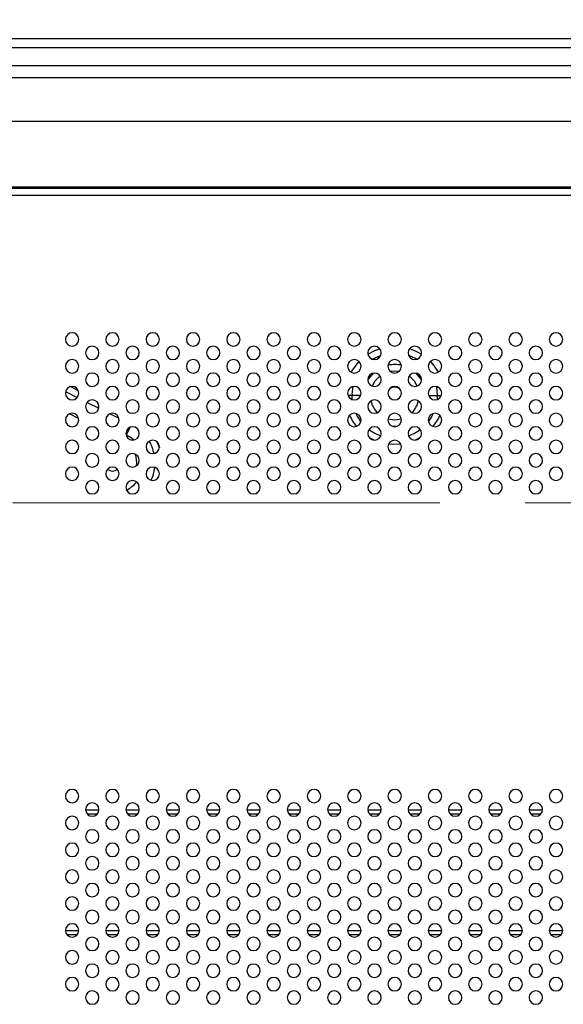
# Model space of a CAD drawing. Header units: millimetres. Extents: x 0 to 1118, y 0 to 864.
# Tile 59 of 254: x 845 to 861, y 434 to 463. Entities that reach past the tile are written whole.
import ezdxf

# ---------------------------------------------------------------- set-up
doc = ezdxf.new("R2010")
doc.units = ezdxf.units.MM
doc.linetypes.add('CENTERX2', pattern=[20.32, 12.7, -2.54, 2.54, -2.54])
doc.styles.add('SLDTEXTSTYLE0', font='TXT', dxfattribs={"width": 0.75})
doc.dimstyles.new('SLDDIMSTYLE4', dxfattribs={"dimtxt": 4.7625, "dimasz": 3.556, "dimexe": 0, "dimexo": 0.0625, "dimgap": 1.190625, "dimtad": 1, "dimdec": 1, "dimlfac": 5, "dimrnd": 1e-09, "dimzin": 4, "dimdsep": 46, "dimtxsty": 'SLDTEXTSTYLE0', "dimsah": 1, "dimcen": 0.09, "dimadec": 0, "dimazin": 1, "dimtfac": 1, "dimtdec": 1, "dimtofl": 0, "dimtmove": 0, "dimatfit": 3, "dimfxl": 1, "dimfrac": 2, "dimtolj": 1, "dimtzin": 12, "dimarcsym": 0})

# ---------------------------------------------------------------- blocks, each defined once
blk = doc.blocks.new('_D_13')
at = {"color": 7, "linetype": 'Continuous', "lineweight": 0}
for p, q in [((804.089, 449.757), (804.089, 498.197)), ((884.089, 449.757), (884.089, 498.197)), ((804.089, 497.197), (884.089, 497.197))]:
    blk.add_line(p, q, dxfattribs=at)
at = {"color": 7, "linetype": 'Continuous', "lineweight": 18}
for points in [[(804.089, 497.197), (807.645, 496.816), (807.645, 497.578)], [(884.089, 497.197), (880.533, 497.578), (880.533, 496.816)]]:
    blk.add_solid(points, dxfattribs=at)
at = {"color": 7, "linetype": 'Continuous', "lineweight": 18, "insert": (836.932, 503.336), "char_height": 4.7625, "attachment_point": 1, "style": 'SLDTEXTSTYLE0'}
blk.add_mtext('400.0', dxfattribs=at)

msp = doc.modelspace()

# ---------------------------------------------------------------- linework, layer by layer
at = {"color": 7, "linetype": 'Continuous', "lineweight": 25}
for p, q in [((867.146, 462.58), (821.033, 462.58)), ((821.033, 462.321), (867.146, 462.321)), ((861.45, 461.772), (826.729, 461.772)), ((826.729, 461.426), (861.45, 461.426)), ((788.689, 460.125), (899.489, 460.125)), ((900.089, 458.165), (788.089, 458.165)), ((899.849, 458.125), (788.329, 458.125)), ((788.329, 457.925), (899.849, 457.925)), ((854.762, 451.957), (854.724, 451.957)), ((854.815, 451.957), (854.762, 451.957)), ((857.358, 451.957), (857.417, 451.957)), ((857.417, 451.957), (857.455, 451.957)), ((847.289, 439.606), (846.89, 439.606)), ((848.489, 439.606), (848.09, 439.606)), ((849.689, 439.606), (849.29, 439.606)), ((850.889, 439.606), (850.49, 439.606)), ((852.089, 439.606), (851.69, 439.606)), ((853.289, 439.606), (852.89, 439.606)), ((854.489, 439.606), (854.09, 439.606)), ((855.689, 439.606), (855.29, 439.606)), ((856.889, 439.606), (856.49, 439.606)), ((858.089, 439.606), (857.69, 439.606)), ((859.289, 439.606), (858.89, 439.606)), ((860.489, 439.606), (860.09, 439.606)), ((847.234, 439.486), (846.945, 439.486)), ((848.434, 439.486), (848.145, 439.486)), ((849.634, 439.486), (849.345, 439.486)), ((850.834, 439.486), (850.545, 439.486)), ((852.034, 439.486), (851.745, 439.486)), ((853.234, 439.486), (852.945, 439.486)), ((854.434, 439.486), (854.145, 439.486)), ((855.634, 439.486), (855.345, 439.486)), ((856.834, 439.486), (856.545, 439.486)), ((858.034, 439.486), (857.745, 439.486)), ((859.234, 439.486), (858.945, 439.486)), ((860.434, 439.486), (860.145, 439.486)), ((846.29, 436.027), (846.689, 436.027)), ((846.328, 435.907), (846.651, 435.907)), ((847.49, 436.027), (847.889, 436.027)), ((847.528, 435.907), (847.851, 435.907)), ((848.69, 436.027), (849.089, 436.027)), ((848.728, 435.907), (849.051, 435.907)), ((849.89, 436.027), (850.289, 436.027)), ((849.928, 435.907), (850.251, 435.907)), ((851.09, 436.027), (851.489, 436.027)), ((851.128, 435.907), (851.451, 435.907)), ((852.29, 436.027), (852.689, 436.027)), ((852.328, 435.907), (852.651, 435.907)), ((853.49, 436.027), (853.889, 436.027)), ((853.528, 435.907), (853.851, 435.907)), ((854.69, 436.027), (855.089, 436.027)), ((854.728, 435.907), (855.051, 435.907)), ((855.89, 436.027), (856.289, 436.027)), ((855.928, 435.907), (856.251, 435.907)), ((857.09, 436.027), (857.489, 436.027)), ((857.128, 435.907), (857.451, 435.907)), ((858.29, 436.027), (858.689, 436.027)), ((858.328, 435.907), (858.651, 435.907)), ((859.49, 436.027), (859.889, 436.027)), ((859.528, 435.907), (859.851, 435.907)), ((860.69, 436.027), (861.089, 436.027)), ((860.728, 435.907), (861.051, 435.907))]:
    msp.add_line(p, q, dxfattribs=at)
at = {"color": 8, "linetype": 'Continuous', "lineweight": 25}
for p, q in [((846.441, 452.219), (846.674, 452.103)), ((854.822, 451.999), (854.849, 452.22)), ((857.33, 452.22), (857.358, 451.957)), ((846.295, 452.072), (846.644, 451.898)), ((854.724, 451.957), (854.701, 451.957)), ((855.076, 451.957), (854.815, 451.957)), ((854.827, 451.835), (854.821, 451.957)), ((857.101, 451.957), (857.358, 451.957)), ((857.357, 451.915), (857.352, 451.835)), ((857.455, 451.957), (857.478, 451.957)), ((846.935, 451.752), (847.284, 451.578)), ((846.684, 451.27), (846.409, 451.408)), ((847.617, 451.411), (847.882, 451.279)), ((848.217, 451.011), (848.102, 450.781)), ((856.018, 451.038), (856.161, 451.038)), ((848.102, 450.781), (848.093, 450.785)), ((848.102, 450.781), (848.097, 450.771)), ((856.849, 450.704), (856.7, 450.625)), ((849.015, 450.58), (849.087, 450.395))]:
    msp.add_line(p, q, dxfattribs=at)
at = {"color": 7, "linetype": 'CENTERX2', "lineweight": 18}
msp.add_line((804.089, 448.757), (884.089, 448.757), dxfattribs=at)
at = {"color": 8, "linetype": 'Continuous', "lineweight": 25, "flags": 128}
for points in [[(855.293, 453.186), (855.482, 453.29), (855.644, 453.352)], [(856.535, 453.352), (856.741, 453.269), (856.886, 453.186)], [(855.423, 453.036), (855.664, 453.152), (855.677, 453.156)], [(856.502, 453.156), (856.554, 453.137), (856.756, 453.036)], [(854.797, 452.647), (854.968, 452.9), (855.029, 452.968)], [(857.15, 452.968), (857.241, 452.862), (857.382, 452.647)], [(855.45, 452.621), (855.314, 452.455), (855.29, 452.415)], [(855.655, 452.537), (855.503, 452.383), (855.421, 452.237)], [(856.217, 452.67), (856.089, 452.682), (855.962, 452.67)], [(856.758, 452.237), (856.676, 452.383), (856.524, 452.537)], [(856.889, 452.415), (856.865, 452.455), (856.729, 452.621)], [(855.085, 451.182), (854.963, 451.373), (854.941, 451.418)], [(857.238, 451.418), (857.196, 451.336), (857.094, 451.182)], [(857.43, 451.366), (857.391, 451.284), (857.228, 451.034)], [(855.892, 451.259), (856.089, 451.232), (856.287, 451.259)], [(855.479, 450.625), (855.438, 450.644), (855.33, 450.704)], [(856.273, 450.503), (856.065, 450.492), (855.906, 450.503)]]:
    msp.add_lwpolyline(points, dxfattribs=at)
at = {"color": 7, "linetype": 'Continuous', "lineweight": 25}
for centre, radius, start, end in [((846.489, 453.625), 0.2, 0, 180), ((847.689, 453.625), 0.2, 0, 180), ((848.889, 453.625), 0.2, 0, 180), ((850.089, 453.625), 0.2, 0, 180), ((851.289, 453.625), 0.2, 0, 180), ((852.489, 453.625), 0.2, 0, 180), ((853.689, 453.625), 0.2, 0, 180), ((854.889, 453.625), 0.2, 0, 180), ((856.089, 453.625), 0.2, 0, 180), ((857.289, 453.625), 0.2, 0, 180), ((858.489, 453.625), 0.2, 0, 180), ((859.689, 453.625), 0.2, 0, 180), ((860.889, 453.625), 0.2, 0, 180), ((846.489, 453.625), 0.2, 180, 0), ((847.089, 453.225), 0.2, 0, 180), ((847.689, 453.625), 0.2, 180, 0), ((848.289, 453.225), 0.2, 0, 180), ((848.889, 453.625), 0.2, 180, 0), ((849.489, 453.225), 0.2, 0, 180), ((850.089, 453.625), 0.2, 180, 0), ((850.689, 453.225), 0.2, 0, 180), ((851.289, 453.625), 0.2, 180, 0), ((851.889, 453.225), 0.2, 0, 180), ((852.489, 453.625), 0.2, 180, 0), ((853.089, 453.225), 0.2, 0, 180), ((853.689, 453.625), 0.2, 180, 0), ((854.289, 453.225), 0.2, 0, 180), ((854.889, 453.625), 0.2, 180, 0), ((855.489, 453.225), 0.2, 0, 180), ((856.089, 453.625), 0.2, 180, 0), ((856.689, 453.225), 0.2, 0, 180), ((857.289, 453.625), 0.2, 180, 0), ((857.889, 453.225), 0.2, 0, 180), ((858.489, 453.625), 0.2, 180, 0), ((859.089, 453.225), 0.2, 0, 180), ((859.689, 453.625), 0.2, 180, 0), ((860.289, 453.225), 0.2, 0, 180), ((860.889, 453.625), 0.2, 180, 0), ((847.089, 453.225), 0.2, 180, 0), ((848.289, 453.225), 0.2, 180, 0), ((849.489, 453.225), 0.2, 180, 0), ((850.689, 453.225), 0.2, 180, 0), ((851.889, 453.225), 0.2, 180, 0), ((853.089, 453.225), 0.2, 180, 0), ((854.289, 453.225), 0.2, 180, 0), ((855.489, 453.225), 0.2, 180, 0), ((856.689, 453.225), 0.2, 180, 0), ((857.889, 453.225), 0.2, 180, 0), ((859.089, 453.225), 0.2, 180, 0), ((860.289, 453.225), 0.2, 180, 0), ((846.489, 452.825), 0.2, 0, 180), ((846.489, 452.825), 0.2, 180, 0), ((847.689, 452.825), 0.2, 0, 180), ((847.689, 452.825), 0.2, 180, 0), ((848.889, 452.825), 0.2, 0, 180), ((848.889, 452.825), 0.2, 180, 0), ((850.089, 452.825), 0.2, 0, 180), ((850.089, 452.825), 0.2, 180, 0), ((851.289, 452.825), 0.2, 0, 180), ((851.289, 452.825), 0.2, 180, 0), ((852.489, 452.825), 0.2, 0, 180), ((852.489, 452.825), 0.2, 180, 0), ((853.689, 452.825), 0.2, 0, 180), ((853.689, 452.825), 0.2, 180, 0), ((854.889, 452.825), 0.2, 0, 180), ((854.889, 452.825), 0.2, 180, 0), ((856.089, 452.825), 0.2, 0, 180), ((856.089, 452.825), 0.2, 180, 0), ((857.289, 452.825), 0.2, 0, 180), ((857.289, 452.825), 0.2, 180, 0), ((858.489, 452.825), 0.2, 0, 180), ((858.489, 452.825), 0.2, 180, 0), ((859.689, 452.825), 0.2, 0, 180), ((859.689, 452.825), 0.2, 180, 0), ((860.889, 452.825), 0.2, 0, 180), ((860.889, 452.825), 0.2, 180, 0), ((847.089, 452.425), 0.2, 0, 180), ((848.289, 452.425), 0.2, 0, 180), ((849.489, 452.425), 0.2, 0, 180), ((850.689, 452.425), 0.2, 0, 180), ((851.889, 452.425), 0.2, 0, 180), ((853.089, 452.425), 0.2, 0, 180), ((854.289, 452.425), 0.2, 0, 180), ((855.489, 452.425), 0.2, 0, 180), ((856.689, 452.425), 0.2, 0, 180), ((857.889, 452.425), 0.2, 0, 180), ((859.089, 452.425), 0.2, 0, 180), ((860.289, 452.425), 0.2, 0, 180), ((846.489, 452.025), 0.2, 0, 180), ((847.089, 452.425), 0.2, 180, 0), ((847.689, 452.025), 0.2, 0, 180), ((848.289, 452.425), 0.2, 180, 0), ((848.889, 452.025), 0.2, 0, 180), ((849.489, 452.425), 0.2, 180, 0), ((850.089, 452.025), 0.2, 0, 180), ((850.689, 452.425), 0.2, 180, 0), ((851.289, 452.025), 0.2, 0, 180), ((851.889, 452.425), 0.2, 180, 0), ((852.489, 452.025), 0.2, 0, 180), ((853.089, 452.425), 0.2, 180, 0), ((853.689, 452.025), 0.2, 0, 180), ((854.289, 452.425), 0.2, 180, 0), ((854.889, 452.025), 0.2, 0, 180), ((855.489, 452.425), 0.2, 180, 0), ((856.089, 452.025), 0.2, 0, 180), ((856.089, 451.957), 0.25, 52.9173, 127.0827), ((856.689, 452.425), 0.2, 180, 0), ((857.289, 452.025), 0.2, 0, 180), ((857.889, 452.425), 0.2, 180, 0), ((858.489, 452.025), 0.2, 0, 180), ((859.089, 452.425), 0.2, 180, 0), ((859.689, 452.025), 0.2, 0, 180), ((860.289, 452.425), 0.2, 180, 0), ((860.889, 452.025), 0.2, 0, 180), ((846.489, 452.025), 0.2, 180, 0), ((847.689, 452.025), 0.2, 180, 0), ((848.889, 452.025), 0.2, 180, 0), ((850.089, 452.025), 0.2, 180, 0), ((851.289, 452.025), 0.2, 180, 0), ((852.489, 452.025), 0.2, 180, 0), ((853.689, 452.025), 0.2, 180, 0), ((854.889, 452.025), 0.2, 180, 0), ((856.089, 451.957), 1.268, 178.0987, 180), ((856.089, 452.025), 0.2, 180, 0), ((857.289, 452.025), 0.2, 180, 0), ((856.089, 451.957), 1.268, 358.0987, 0), ((858.489, 452.025), 0.2, 180, 0), ((859.689, 452.025), 0.2, 180, 0), ((860.889, 452.025), 0.2, 180, 0), ((847.089, 451.625), 0.2, 0, 180), ((847.089, 451.625), 0.2, 180, 0), ((848.289, 451.625), 0.2, 0, 180), ((848.289, 451.625), 0.2, 180, 0), ((849.489, 451.625), 0.2, 0, 180), ((849.489, 451.625), 0.2, 180, 0), ((850.689, 451.625), 0.2, 0, 180), ((850.689, 451.625), 0.2, 180, 0), ((851.889, 451.625), 0.2, 0, 180), ((851.889, 451.625), 0.2, 180, 0), ((853.089, 451.625), 0.2, 0, 180), ((853.089, 451.625), 0.2, 180, 0), ((854.289, 451.625), 0.2, 0, 180), ((854.289, 451.625), 0.2, 180, 0), ((855.489, 451.625), 0.2, 0, 180), ((855.489, 451.625), 0.2, 180, 0), ((856.689, 451.625), 0.2, 0, 180), ((856.689, 451.625), 0.2, 180, 0), ((857.889, 451.625), 0.2, 0, 180), ((857.889, 451.625), 0.2, 180, 0), ((859.089, 451.625), 0.2, 0, 180), ((859.089, 451.625), 0.2, 180, 0), ((860.289, 451.625), 0.2, 0, 180), ((860.289, 451.625), 0.2, 180, 0), ((846.489, 451.225), 0.2, 0, 180), ((847.689, 451.225), 0.2, 0, 180), ((848.889, 451.225), 0.2, 0, 180), ((850.089, 451.225), 0.2, 0, 180), ((851.289, 451.225), 0.2, 0, 180), ((852.489, 451.225), 0.2, 0, 180), ((853.689, 451.225), 0.2, 0, 180), ((854.889, 451.225), 0.2, 0, 180), ((856.089, 451.225), 0.2, 0, 180), ((857.289, 451.225), 0.2, 0, 180), ((858.489, 451.225), 0.2, 0, 180), ((859.689, 451.225), 0.2, 0, 180), ((860.889, 451.225), 0.2, 0, 180), ((846.489, 451.225), 0.2, 180, 0), ((847.089, 450.825), 0.2, 0, 180), ((847.689, 451.225), 0.2, 180, 0), ((848.289, 450.825), 0.2, 0, 180), ((848.889, 451.225), 0.2, 180, 0), ((849.489, 450.825), 0.2, 0, 180), ((850.089, 451.225), 0.2, 180, 0), ((850.689, 450.825), 0.2, 0, 180), ((851.289, 451.225), 0.2, 180, 0), ((851.889, 450.825), 0.2, 0, 180), ((852.489, 451.225), 0.2, 180, 0), ((853.089, 450.825), 0.2, 0, 180), ((853.689, 451.225), 0.2, 180, 0), ((854.289, 450.825), 0.2, 0, 180), ((854.889, 451.225), 0.2, 180, 0), ((855.489, 450.825), 0.2, 0, 180), ((856.089, 451.225), 0.2, 180, 0), ((856.689, 450.825), 0.2, 0, 180), ((857.289, 451.225), 0.2, 180, 0), ((857.889, 450.825), 0.2, 0, 180), ((858.489, 451.225), 0.2, 180, 0), ((859.089, 450.825), 0.2, 0, 180), ((859.689, 451.225), 0.2, 180, 0), ((860.289, 450.825), 0.2, 0, 180), ((860.889, 451.225), 0.2, 180, 0), ((847.089, 450.825), 0.2, 180, 0), ((848.289, 450.825), 0.2, 180, 0), ((849.489, 450.825), 0.2, 180, 0), ((850.689, 450.825), 0.2, 180, 0), ((851.889, 450.825), 0.2, 180, 0), ((853.089, 450.825), 0.2, 180, 0), ((854.289, 450.825), 0.2, 180, 0), ((855.489, 450.825), 0.2, 180, 0), ((856.689, 450.825), 0.2, 180, 0), ((857.889, 450.825), 0.2, 180, 0), ((859.089, 450.825), 0.2, 180, 0), ((860.289, 450.825), 0.2, 180, 0), ((846.489, 450.425), 0.2, 0, 180), ((846.489, 450.425), 0.2, 180, 0), ((847.689, 450.425), 0.2, 0, 180), ((847.689, 450.425), 0.2, 180, 0), ((848.889, 450.425), 0.2, 0, 180), ((848.889, 450.425), 0.2, 180, 0), ((850.089, 450.425), 0.2, 0, 180), ((850.089, 450.425), 0.2, 180, 0), ((851.289, 450.425), 0.2, 0, 180), ((851.289, 450.425), 0.2, 180, 0), ((852.489, 450.425), 0.2, 0, 180), ((852.489, 450.425), 0.2, 180, 0), ((853.689, 450.425), 0.2, 0, 180), ((853.689, 450.425), 0.2, 180, 0), ((854.889, 450.425), 0.2, 0, 180), ((854.889, 450.425), 0.2, 180, 0), ((856.089, 450.425), 0.2, 0, 180), ((856.089, 450.425), 0.2, 180, 0), ((857.289, 450.425), 0.2, 0, 180), ((857.289, 450.425), 0.2, 180, 0), ((858.489, 450.425), 0.2, 0, 180), ((858.489, 450.425), 0.2, 180, 0), ((859.689, 450.425), 0.2, 0, 180), ((859.689, 450.425), 0.2, 180, 0), ((860.889, 450.425), 0.2, 0, 180), ((860.889, 450.425), 0.2, 180, 0), ((847.089, 450.025), 0.2, 0, 180), ((848.289, 450.025), 0.2, 0, 180), ((849.489, 450.025), 0.2, 0, 180), ((850.689, 450.025), 0.2, 0, 180), ((851.889, 450.025), 0.2, 0, 180), ((853.089, 450.025), 0.2, 0, 180), ((854.289, 450.025), 0.2, 0, 180), ((855.489, 450.025), 0.2, 0, 180), ((856.689, 450.025), 0.2, 0, 180), ((857.889, 450.025), 0.2, 0, 180), ((859.089, 450.025), 0.2, 0, 180), ((860.289, 450.025), 0.2, 0, 180), ((846.489, 449.625), 0.2, 0, 180), ((847.089, 450.025), 0.2, 180, 0), ((847.689, 449.625), 0.2, 0, 180), ((848.289, 450.025), 0.2, 180, 0), ((848.889, 449.625), 0.2, 0, 180), ((849.489, 450.025), 0.2, 180, 0), ((850.089, 449.625), 0.2, 0, 180), ((850.689, 450.025), 0.2, 180, 0), ((851.289, 449.625), 0.2, 0, 180), ((851.889, 450.025), 0.2, 180, 0), ((852.489, 449.625), 0.2, 0, 180), ((853.089, 450.025), 0.2, 180, 0), ((853.689, 449.625), 0.2, 0, 180), ((854.289, 450.025), 0.2, 180, 0), ((854.889, 449.625), 0.2, 0, 180), ((855.489, 450.025), 0.2, 180, 0), ((856.089, 449.625), 0.2, 0, 180), ((856.689, 450.025), 0.2, 180, 0), ((857.289, 449.625), 0.2, 0, 180), ((857.889, 450.025), 0.2, 180, 0), ((858.489, 449.625), 0.2, 0, 180), ((859.089, 450.025), 0.2, 180, 0), ((859.689, 449.625), 0.2, 0, 180), ((860.289, 450.025), 0.2, 180, 0), ((860.889, 449.625), 0.2, 0, 180), ((846.489, 449.625), 0.2, 180, 0), ((847.689, 449.625), 0.2, 180, 0), ((847.689, 449.957), 0.25, 233.0864, 306.9136), ((848.889, 449.625), 0.2, 180, 0), ((850.089, 449.625), 0.2, 180, 0), ((851.289, 449.625), 0.2, 180, 0), ((852.489, 449.625), 0.2, 180, 0), ((853.689, 449.625), 0.2, 180, 0), ((854.889, 449.625), 0.2, 180, 0), ((856.089, 449.625), 0.2, 180, 0), ((857.289, 449.625), 0.2, 180, 0), ((858.489, 449.625), 0.2, 180, 0), ((859.689, 449.625), 0.2, 180, 0), ((860.889, 449.625), 0.2, 180, 0), ((847.089, 449.225), 0.2, 0, 180), ((848.289, 449.225), 0.2, 0, 180), ((849.489, 449.225), 0.2, 0, 180), ((850.689, 449.225), 0.2, 0, 180), ((851.889, 449.225), 0.2, 0, 180), ((853.089, 449.225), 0.2, 0, 180), ((854.289, 449.225), 0.2, 0, 180), ((855.489, 449.225), 0.2, 0, 180), ((856.689, 449.225), 0.2, 0, 180), ((857.889, 449.225), 0.2, 0, 180), ((859.089, 449.225), 0.2, 0, 180), ((860.289, 449.225), 0.2, 0, 180), ((847.089, 449.225), 0.2, 180, 0), ((848.289, 449.225), 0.2, 180, 0), ((849.489, 449.225), 0.2, 180, 0), ((850.689, 449.225), 0.2, 180, 0), ((851.889, 449.225), 0.2, 180, 0), ((853.089, 449.225), 0.2, 180, 0), ((854.289, 449.225), 0.2, 180, 0), ((855.489, 449.225), 0.2, 180, 0), ((856.689, 449.225), 0.2, 180, 0), ((857.889, 449.225), 0.2, 180, 0), ((859.089, 449.225), 0.2, 180, 0), ((860.289, 449.225), 0.2, 180, 0), ((846.489, 440.025), 0.2, 0, 180), ((847.689, 440.025), 0.2, 0, 180), ((848.889, 440.025), 0.2, 0, 180), ((850.089, 440.025), 0.2, 0, 180), ((851.289, 440.025), 0.2, 0, 180), ((852.489, 440.025), 0.2, 0, 180), ((853.689, 440.025), 0.2, 0, 180), ((854.889, 440.025), 0.2, 0, 180), ((856.089, 440.025), 0.2, 0, 180), ((857.289, 440.025), 0.2, 0, 180), ((858.489, 440.025), 0.2, 0, 180), ((859.689, 440.025), 0.2, 0, 180), ((860.889, 440.025), 0.2, 0, 180), ((846.489, 440.025), 0.2, 180, 0), ((847.689, 440.025), 0.2, 180, 0), ((848.889, 440.025), 0.2, 180, 0), ((850.089, 440.025), 0.2, 180, 0), ((851.289, 440.025), 0.2, 180, 0), ((852.489, 440.025), 0.2, 180, 0), ((853.689, 440.025), 0.2, 180, 0), ((854.889, 440.025), 0.2, 180, 0), ((856.089, 440.025), 0.2, 180, 0), ((857.289, 440.025), 0.2, 180, 0), ((858.489, 440.025), 0.2, 180, 0), ((859.689, 440.025), 0.2, 180, 0), ((860.889, 440.025), 0.2, 180, 0), ((847.089, 439.625), 0.2, 0, 180), ((847.089, 439.625), 0.2, 180, 0), ((848.289, 439.625), 0.2, 0, 180), ((848.289, 439.625), 0.2, 180, 0), ((849.489, 439.625), 0.2, 0, 180), ((849.489, 439.625), 0.2, 180, 0), ((850.689, 439.625), 0.2, 0, 180), ((850.689, 439.625), 0.2, 180, 0), ((851.889, 439.625), 0.2, 0, 180), ((851.889, 439.625), 0.2, 180, 0), ((853.089, 439.625), 0.2, 0, 180), ((853.089, 439.625), 0.2, 180, 0), ((854.289, 439.625), 0.2, 0, 180), ((854.289, 439.625), 0.2, 180, 0), ((855.489, 439.625), 0.2, 0, 180), ((855.489, 439.625), 0.2, 180, 0), ((856.689, 439.625), 0.2, 0, 180), ((856.689, 439.625), 0.2, 180, 0), ((857.889, 439.625), 0.2, 0, 180), ((857.889, 439.625), 0.2, 180, 0), ((859.089, 439.625), 0.2, 0, 180), ((859.089, 439.625), 0.2, 180, 0), ((860.289, 439.625), 0.2, 0, 180), ((860.289, 439.625), 0.2, 180, 0), ((846.489, 439.225), 0.2, 0, 180), ((847.689, 439.225), 0.2, 0, 180), ((848.889, 439.225), 0.2, 0, 180), ((850.089, 439.225), 0.2, 0, 180), ((851.289, 439.225), 0.2, 0, 180), ((852.489, 439.225), 0.2, 0, 180), ((853.689, 439.225), 0.2, 0, 180), ((854.889, 439.225), 0.2, 0, 180), ((856.089, 439.225), 0.2, 0, 180), ((857.289, 439.225), 0.2, 0, 180), ((858.489, 439.225), 0.2, 0, 180), ((859.689, 439.225), 0.2, 0, 180), ((860.889, 439.225), 0.2, 0, 180), ((846.489, 439.225), 0.2, 180, 0), ((847.089, 438.825), 0.2, 0, 180), ((847.689, 439.225), 0.2, 180, 0), ((848.289, 438.825), 0.2, 0, 180), ((848.889, 439.225), 0.2, 180, 0), ((849.489, 438.825), 0.2, 0, 180), ((850.089, 439.225), 0.2, 180, 0), ((850.689, 438.825), 0.2, 0, 180), ((851.289, 439.225), 0.2, 180, 0), ((851.889, 438.825), 0.2, 0, 180), ((852.489, 439.225), 0.2, 180, 0), ((853.089, 438.825), 0.2, 0, 180), ((853.689, 439.225), 0.2, 180, 0), ((854.289, 438.825), 0.2, 0, 180), ((854.889, 439.225), 0.2, 180, 0), ((855.489, 438.825), 0.2, 0, 180), ((856.089, 439.225), 0.2, 180, 0), ((856.689, 438.825), 0.2, 0, 180), ((857.289, 439.225), 0.2, 180, 0), ((857.889, 438.825), 0.2, 0, 180), ((858.489, 439.225), 0.2, 180, 0), ((859.089, 438.825), 0.2, 0, 180), ((859.689, 439.225), 0.2, 180, 0), ((860.289, 438.825), 0.2, 0, 180), ((860.889, 439.225), 0.2, 180, 0), ((847.089, 438.825), 0.2, 180, 0), ((848.289, 438.825), 0.2, 180, 0), ((849.489, 438.825), 0.2, 180, 0), ((850.689, 438.825), 0.2, 180, 0), ((851.889, 438.825), 0.2, 180, 0), ((853.089, 438.825), 0.2, 180, 0), ((854.289, 438.825), 0.2, 180, 0), ((855.489, 438.825), 0.2, 180, 0), ((856.689, 438.825), 0.2, 180, 0), ((857.889, 438.825), 0.2, 180, 0), ((859.089, 438.825), 0.2, 180, 0), ((860.289, 438.825), 0.2, 180, 0), ((846.489, 438.425), 0.2, 0, 180), ((846.489, 438.425), 0.2, 180, 0), ((847.689, 438.425), 0.2, 0, 180), ((847.689, 438.425), 0.2, 180, 0), ((848.889, 438.425), 0.2, 0, 180), ((848.889, 438.425), 0.2, 180, 0), ((850.089, 438.425), 0.2, 0, 180), ((850.089, 438.425), 0.2, 180, 0), ((851.289, 438.425), 0.2, 0, 180), ((851.289, 438.425), 0.2, 180, 0), ((852.489, 438.425), 0.2, 0, 180), ((852.489, 438.425), 0.2, 180, 0), ((853.689, 438.425), 0.2, 0, 180), ((853.689, 438.425), 0.2, 180, 0), ((854.889, 438.425), 0.2, 0, 180), ((854.889, 438.425), 0.2, 180, 0), ((856.089, 438.425), 0.2, 0, 180), ((856.089, 438.425), 0.2, 180, 0), ((857.289, 438.425), 0.2, 0, 180), ((857.289, 438.425), 0.2, 180, 0), ((858.489, 438.425), 0.2, 0, 180), ((858.489, 438.425), 0.2, 180, 0), ((859.689, 438.425), 0.2, 0, 180), ((859.689, 438.425), 0.2, 180, 0), ((860.889, 438.425), 0.2, 0, 180), ((860.889, 438.425), 0.2, 180, 0), ((847.089, 438.025), 0.2, 0, 180), ((848.289, 438.025), 0.2, 0, 180), ((849.489, 438.025), 0.2, 0, 180), ((850.689, 438.025), 0.2, 0, 180), ((851.889, 438.025), 0.2, 0, 180), ((853.089, 438.025), 0.2, 0, 180), ((854.289, 438.025), 0.2, 0, 180), ((855.489, 438.025), 0.2, 0, 180), ((856.689, 438.025), 0.2, 0, 180), ((857.889, 438.025), 0.2, 0, 180), ((859.089, 438.025), 0.2, 0, 180), ((860.289, 438.025), 0.2, 0, 180), ((846.489, 437.625), 0.2, 0, 180), ((847.089, 438.025), 0.2, 180, 0), ((847.689, 437.625), 0.2, 0, 180), ((848.289, 438.025), 0.2, 180, 0), ((848.889, 437.625), 0.2, 0, 180), ((849.489, 438.025), 0.2, 180, 0), ((850.089, 437.625), 0.2, 0, 180), ((850.689, 438.025), 0.2, 180, 0), ((851.289, 437.625), 0.2, 0, 180), ((851.889, 438.025), 0.2, 180, 0), ((852.489, 437.625), 0.2, 0, 180), ((853.089, 438.025), 0.2, 180, 0), ((853.689, 437.625), 0.2, 0, 180), ((854.289, 438.025), 0.2, 180, 0), ((854.889, 437.625), 0.2, 0, 180), ((855.489, 438.025), 0.2, 180, 0), ((856.089, 437.625), 0.2, 0, 180), ((856.689, 438.025), 0.2, 180, 0), ((857.289, 437.625), 0.2, 0, 180), ((857.889, 438.025), 0.2, 180, 0), ((858.489, 437.625), 0.2, 0, 180), ((859.089, 438.025), 0.2, 180, 0), ((859.689, 437.625), 0.2, 0, 180), ((860.289, 438.025), 0.2, 180, 0), ((860.889, 437.625), 0.2, 0, 180), ((846.489, 437.625), 0.2, 180, 0), ((847.689, 437.625), 0.2, 180, 0), ((848.889, 437.625), 0.2, 180, 0), ((850.089, 437.625), 0.2, 180, 0), ((851.289, 437.625), 0.2, 180, 0), ((852.489, 437.625), 0.2, 180, 0), ((853.689, 437.625), 0.2, 180, 0), ((854.889, 437.625), 0.2, 180, 0), ((856.089, 437.625), 0.2, 180, 0), ((857.289, 437.625), 0.2, 180, 0), ((858.489, 437.625), 0.2, 180, 0), ((859.689, 437.625), 0.2, 180, 0), ((860.889, 437.625), 0.2, 180, 0), ((847.089, 437.225), 0.2, 0, 180), ((847.089, 437.225), 0.2, 180, 0), ((848.289, 437.225), 0.2, 0, 180), ((848.289, 437.225), 0.2, 180, 0), ((849.489, 437.225), 0.2, 0, 180), ((849.489, 437.225), 0.2, 180, 0), ((850.689, 437.225), 0.2, 0, 180), ((850.689, 437.225), 0.2, 180, 0), ((851.889, 437.225), 0.2, 0, 180), ((851.889, 437.225), 0.2, 180, 0), ((853.089, 437.225), 0.2, 0, 180), ((853.089, 437.225), 0.2, 180, 0), ((854.289, 437.225), 0.2, 0, 180), ((854.289, 437.225), 0.2, 180, 0), ((855.489, 437.225), 0.2, 0, 180), ((855.489, 437.225), 0.2, 180, 0), ((856.689, 437.225), 0.2, 0, 180), ((856.689, 437.225), 0.2, 180, 0), ((857.889, 437.225), 0.2, 0, 180), ((857.889, 437.225), 0.2, 180, 0), ((859.089, 437.225), 0.2, 0, 180), ((859.089, 437.225), 0.2, 180, 0), ((860.289, 437.225), 0.2, 0, 180), ((860.289, 437.225), 0.2, 180, 0), ((846.489, 436.825), 0.2, 0, 180), ((847.689, 436.825), 0.2, 0, 180), ((848.889, 436.825), 0.2, 0, 180), ((850.089, 436.825), 0.2, 0, 180), ((851.289, 436.825), 0.2, 0, 180), ((852.489, 436.825), 0.2, 0, 180), ((853.689, 436.825), 0.2, 0, 180), ((854.889, 436.825), 0.2, 0, 180), ((856.089, 436.825), 0.2, 0, 180), ((857.289, 436.825), 0.2, 0, 180), ((858.489, 436.825), 0.2, 0, 180), ((859.689, 436.825), 0.2, 0, 180), ((860.889, 436.825), 0.2, 0, 180), ((846.489, 436.825), 0.2, 180, 0), ((847.689, 436.825), 0.2, 180, 0), ((848.889, 436.825), 0.2, 180, 0), ((850.089, 436.825), 0.2, 180, 0), ((851.289, 436.825), 0.2, 180, 0), ((852.489, 436.825), 0.2, 180, 0), ((853.689, 436.825), 0.2, 180, 0), ((854.889, 436.825), 0.2, 180, 0), ((856.089, 436.825), 0.2, 180, 0), ((857.289, 436.825), 0.2, 180, 0), ((858.489, 436.825), 0.2, 180, 0), ((859.689, 436.825), 0.2, 180, 0), ((860.889, 436.825), 0.2, 180, 0), ((847.089, 436.425), 0.2, 0, 180), ((847.089, 436.425), 0.2, 180, 0), ((848.289, 436.425), 0.2, 0, 180), ((848.289, 436.425), 0.2, 180, 0), ((849.489, 436.425), 0.2, 0, 180), ((849.489, 436.425), 0.2, 180, 0), ((850.689, 436.425), 0.2, 0, 180), ((850.689, 436.425), 0.2, 180, 0), ((851.889, 436.425), 0.2, 0, 180), ((851.889, 436.425), 0.2, 180, 0), ((853.089, 436.425), 0.2, 0, 180), ((853.089, 436.425), 0.2, 180, 0), ((854.289, 436.425), 0.2, 0, 180), ((854.289, 436.425), 0.2, 180, 0), ((855.489, 436.425), 0.2, 0, 180), ((855.489, 436.425), 0.2, 180, 0), ((856.689, 436.425), 0.2, 0, 180), ((856.689, 436.425), 0.2, 180, 0), ((857.889, 436.425), 0.2, 0, 180), ((857.889, 436.425), 0.2, 180, 0), ((859.089, 436.425), 0.2, 0, 180), ((859.089, 436.425), 0.2, 180, 0), ((860.289, 436.425), 0.2, 0, 180), ((860.289, 436.425), 0.2, 180, 0), ((846.489, 436.025), 0.2, 0, 180), ((847.689, 436.025), 0.2, 0, 180), ((848.889, 436.025), 0.2, 0, 180), ((850.089, 436.025), 0.2, 0, 180), ((851.289, 436.025), 0.2, 0, 180), ((852.489, 436.025), 0.2, 0, 180), ((853.689, 436.025), 0.2, 0, 180), ((854.889, 436.025), 0.2, 0, 180), ((856.089, 436.025), 0.2, 0, 180), ((857.289, 436.025), 0.2, 0, 180), ((858.489, 436.025), 0.2, 0, 180), ((859.689, 436.025), 0.2, 0, 180), ((860.889, 436.025), 0.2, 0, 180), ((846.489, 436.025), 0.2, 180, 0), ((847.089, 435.625), 0.2, 0, 180), ((847.689, 436.025), 0.2, 180, 0), ((848.289, 435.625), 0.2, 0, 180), ((848.889, 436.025), 0.2, 180, 0), ((849.489, 435.625), 0.2, 0, 180), ((850.089, 436.025), 0.2, 180, 0), ((850.689, 435.625), 0.2, 0, 180), ((851.289, 436.025), 0.2, 180, 0), ((851.889, 435.625), 0.2, 0, 180), ((852.489, 436.025), 0.2, 180, 0), ((853.089, 435.625), 0.2, 0, 180), ((853.689, 436.025), 0.2, 180, 0), ((854.289, 435.625), 0.2, 0, 180), ((854.889, 436.025), 0.2, 180, 0), ((855.489, 435.625), 0.2, 0, 180), ((856.089, 436.025), 0.2, 180, 0), ((856.689, 435.625), 0.2, 0, 180), ((857.289, 436.025), 0.2, 180, 0), ((857.889, 435.625), 0.2, 0, 180), ((858.489, 436.025), 0.2, 180, 0), ((859.089, 435.625), 0.2, 0, 180), ((859.689, 436.025), 0.2, 180, 0), ((860.289, 435.625), 0.2, 0, 180), ((860.889, 436.025), 0.2, 180, 0), ((847.089, 435.625), 0.2, 180, 0), ((848.289, 435.625), 0.2, 180, 0), ((849.489, 435.625), 0.2, 180, 0), ((850.689, 435.625), 0.2, 180, 0), ((851.889, 435.625), 0.2, 180, 0), ((853.089, 435.625), 0.2, 180, 0), ((854.289, 435.625), 0.2, 180, 0), ((855.489, 435.625), 0.2, 180, 0), ((856.689, 435.625), 0.2, 180, 0), ((857.889, 435.625), 0.2, 180, 0), ((859.089, 435.625), 0.2, 180, 0), ((860.289, 435.625), 0.2, 180, 0), ((846.489, 435.225), 0.2, 0, 180), ((846.489, 435.225), 0.2, 180, 0), ((847.689, 435.225), 0.2, 0, 180), ((847.689, 435.225), 0.2, 180, 0), ((848.889, 435.225), 0.2, 0, 180), ((848.889, 435.225), 0.2, 180, 0), ((850.089, 435.225), 0.2, 0, 180), ((850.089, 435.225), 0.2, 180, 0), ((851.289, 435.225), 0.2, 0, 180), ((851.289, 435.225), 0.2, 180, 0), ((852.489, 435.225), 0.2, 0, 180), ((852.489, 435.225), 0.2, 180, 0), ((853.689, 435.225), 0.2, 0, 180), ((853.689, 435.225), 0.2, 180, 0), ((854.889, 435.225), 0.2, 0, 180), ((854.889, 435.225), 0.2, 180, 0), ((856.089, 435.225), 0.2, 0, 180), ((856.089, 435.225), 0.2, 180, 0), ((857.289, 435.225), 0.2, 0, 180), ((857.289, 435.225), 0.2, 180, 0), ((858.489, 435.225), 0.2, 0, 180), ((858.489, 435.225), 0.2, 180, 0), ((859.689, 435.225), 0.2, 0, 180), ((859.689, 435.225), 0.2, 180, 0), ((860.889, 435.225), 0.2, 0, 180), ((860.889, 435.225), 0.2, 180, 0), ((847.089, 434.825), 0.2, 0, 180), ((848.289, 434.825), 0.2, 0, 180), ((849.489, 434.825), 0.2, 0, 180), ((850.689, 434.825), 0.2, 0, 180), ((851.889, 434.825), 0.2, 0, 180), ((853.089, 434.825), 0.2, 0, 180), ((854.289, 434.825), 0.2, 0, 180), ((855.489, 434.825), 0.2, 0, 180), ((856.689, 434.825), 0.2, 0, 180), ((857.889, 434.825), 0.2, 0, 180), ((859.089, 434.825), 0.2, 0, 180), ((860.289, 434.825), 0.2, 0, 180), ((846.489, 434.425), 0.2, 0, 180), ((847.089, 434.825), 0.2, 180, 0), ((847.689, 434.425), 0.2, 0, 180), ((848.289, 434.825), 0.2, 180, 0), ((848.889, 434.425), 0.2, 0, 180), ((849.489, 434.825), 0.2, 180, 0), ((850.089, 434.425), 0.2, 0, 180), ((850.689, 434.825), 0.2, 180, 0), ((851.289, 434.425), 0.2, 0, 180), ((851.889, 434.825), 0.2, 180, 0), ((852.489, 434.425), 0.2, 0, 180), ((853.089, 434.825), 0.2, 180, 0), ((853.689, 434.425), 0.2, 0, 180), ((854.289, 434.825), 0.2, 180, 0), ((854.889, 434.425), 0.2, 0, 180), ((855.489, 434.825), 0.2, 180, 0), ((856.089, 434.425), 0.2, 0, 180), ((856.689, 434.825), 0.2, 180, 0), ((857.289, 434.425), 0.2, 0, 180), ((857.889, 434.825), 0.2, 180, 0), ((858.489, 434.425), 0.2, 0, 180), ((859.089, 434.825), 0.2, 180, 0), ((859.689, 434.425), 0.2, 0, 180), ((860.289, 434.825), 0.2, 180, 0), ((860.889, 434.425), 0.2, 0, 180), ((846.489, 434.425), 0.2, 180, 0), ((847.689, 434.425), 0.2, 180, 0), ((848.889, 434.425), 0.2, 180, 0), ((850.089, 434.425), 0.2, 180, 0), ((851.289, 434.425), 0.2, 180, 0), ((852.489, 434.425), 0.2, 180, 0), ((853.689, 434.425), 0.2, 180, 0), ((854.889, 434.425), 0.2, 180, 0), ((856.089, 434.425), 0.2, 180, 0), ((857.289, 434.425), 0.2, 180, 0), ((858.489, 434.425), 0.2, 180, 0), ((859.689, 434.425), 0.2, 180, 0), ((860.889, 434.425), 0.2, 180, 0), ((847.089, 434.025), 0.2, 0, 180), ((847.089, 434.025), 0.2, 180, 0), ((848.289, 434.025), 0.2, 0, 180), ((848.289, 434.025), 0.2, 180, 0), ((849.489, 434.025), 0.2, 0, 180), ((849.489, 434.025), 0.2, 180, 0), ((850.689, 434.025), 0.2, 0, 180), ((850.689, 434.025), 0.2, 180, 0), ((851.889, 434.025), 0.2, 0, 180), ((851.889, 434.025), 0.2, 180, 0), ((853.089, 434.025), 0.2, 0, 180), ((853.089, 434.025), 0.2, 180, 0), ((854.289, 434.025), 0.2, 0, 180), ((854.289, 434.025), 0.2, 180, 0), ((855.489, 434.025), 0.2, 0, 180), ((855.489, 434.025), 0.2, 180, 0), ((856.689, 434.025), 0.2, 0, 180), ((856.689, 434.025), 0.2, 180, 0), ((857.889, 434.025), 0.2, 0, 180), ((857.889, 434.025), 0.2, 180, 0), ((859.089, 434.025), 0.2, 0, 180), ((859.089, 434.025), 0.2, 180, 0), ((860.289, 434.025), 0.2, 0, 180), ((860.289, 434.025), 0.2, 180, 0)]:
    msp.add_arc(centre, radius, start, end, dxfattribs=at)
at = {"color": 8, "linetype": 'Continuous', "lineweight": 25}
for centre, radius, start, end in [((856.089, 451.957), 0.922, 77.634, 102.366), ((856.089, 451.957), 0.725, 192.9715, 224.9429), ((856.089, 451.957), 0.725, 315.0571, 347.0285), ((856.089, 451.957), 1.465, 203.7532, 219.0132), ((847.689, 449.957), 0.922, 46.687, 63.4349), ((856.089, 451.957), 1.268, 233.0949, 251.0548), ((856.089, 451.957), 1.268, 288.9452, 306.9051), ((847.689, 449.957), 1.268, 12.3747, 30.2368), ((847.689, 449.957), 0.725, 352.658, 20.2738), ((847.689, 449.957), 1.268, 335.47, 353.6), ((847.689, 449.957), 0.922, 296.5651, 321.5378)]:
    msp.add_arc(centre, radius, start, end, dxfattribs=at)

# ---------------------------------------------------------------- dimensions: what is measured, and where the dimension line sits
at = {"color": 7, "linetype": 'Continuous', "lineweight": 18}
dim = msp.add_linear_dim(base=(884.089, 497.197), p1=(804.089, 448.757), p2=(884.089, 448.757), angle=0, dimstyle='SLDDIMSTYLE4', dxfattribs=at)
dim.commit()
dim.dimension.update_dxf_attribs({"geometry": '_D_13', "text_midpoint": (844.847, 497.197), "dimtype": 160})

doc.saveas('drawing.dxf')
